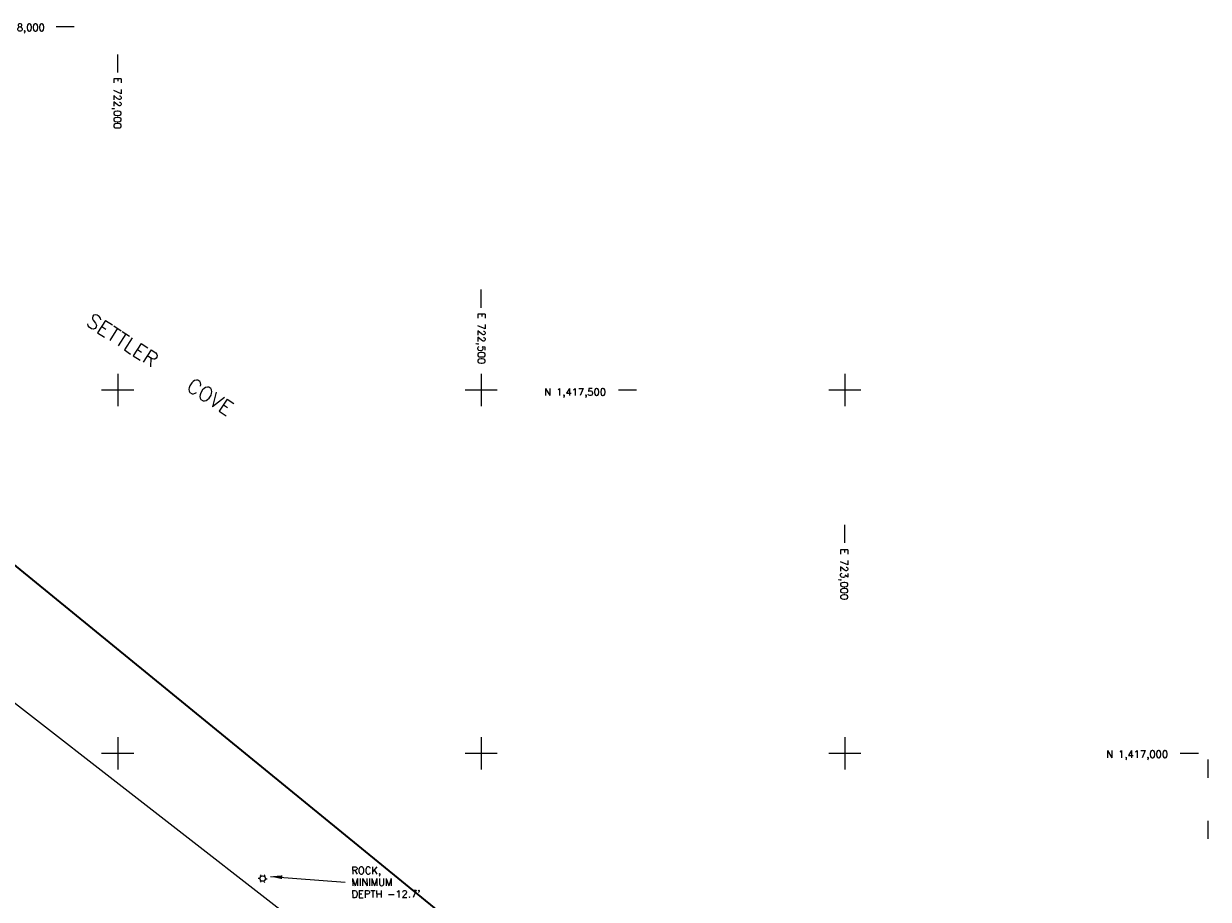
# Model space of a CAD drawing. Header units: feet. Extents: x 719681 to 728460, y 1405223 to 1418539.
# Tile 10 of 10: x 721871 to 723500, y 1416799 to 1418004. Entities that reach past the tile are written whole.
import ezdxf

# ---------------------------------------------------------------- set-up
doc = ezdxf.new("R2010")
doc.units = ezdxf.units.FT
doc.header["$LTSCALE"] = 100
doc.header["$MEASUREMENT"] = 0
doc.layers.get('0').update_dxf_attribs({"linetype": 'CONTINUOUS'})
for name, color, linetype in [('FLOATS', 8, 'CONTINUOUS'), ('FLOATS-RAC', 20, 'CONTINUOUS'), ('GRID', 7, 'CONTINUOUS'), ('PLR_TIDELAND PERMIT', 1, 'CONTINUOUS'), ('TEXT', 2, 'CONTINUOUS')]:
    doc.layers.add(name, color=color, linetype=linetype)
doc.styles.add('L100', font='ROMANS.SHX')
doc.styles.add('L200', font='simplex', dxfattribs={"height": 50})
doc.styles.get("Standard").update_dxf_attribs({"font": 'romans.shx'})
doc.dimstyles.new('STANDARD$7', dxfattribs={"dimtxt": 8, "dimasz": 16, "dimexe": 0.18, "dimexo": 0.0625, "dimgap": 0.09, "dimtad": 0, "dimtih": 1, "dimtoh": 1, "dimdec": 4, "dimzin": 0, "dimdsep": 46, "dimtxsty": 'Standard', "dimcen": 0.09, "dimadec": 0, "dimazin": 0, "dimtfac": 1, "dimtdec": 4, "dimtofl": 0, "dimtmove": 0, "dimatfit": 3, "dimfxl": 0, "dimtolj": 1, "dimtzin": 0, "dimarcsym": 0})

# ---------------------------------------------------------------- blocks, each defined once
blk = doc.blocks.new('LUMIN')
for p, q in [((-0.032, 0.019), (-0.052, 0.03)), ((0, 0.038), (0, 0.06)), ((0.032, 0.019), (0.052, 0.03)), ((-0.032, -0.019), (-0.052, -0.03)), ((0, -0.038), (0, -0.06)), ((0.032, -0.019), (0.052, -0.03))]:
    blk.add_line(p, q)
blk.add_circle((0, 0), 0.0375)
blk = doc.blocks.new('SIDETICK')
at = {"layer": 'GRID'}
blk.add_lwpolyline([(-0.25, 0), (0, 0)], dxfattribs=at)
blk = doc.blocks.new('TICK')
at = {"layer": 'GRID'}
for points in [[(0, 0.221), (0, -0.221)], [(-0.221, 0), (0.221, 0)]]:
    blk.add_lwpolyline(points, dxfattribs=at)

msp = doc.modelspace()

# ---------------------------------------------------------------- linework, layer by layer
at = {"layer": 'FLOATS-RAC', "lineweight": 35}
msp.add_line((721465.5, 1417579.5), (722939.6, 1416376), dxfattribs=at)
at = {"layer": 'PLR_TIDELAND PERMIT', "lineweight": 18}
msp.add_line((722290.7, 1416732.8), (721331.8, 1417477.7), dxfattribs=at)

# ---------------------------------------------------------------- block references
at = {"layer": 'FLOATS', "xscale": 100, "yscale": 100, "zscale": 100, "rotation": 327.1099999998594}
msp.add_blockref('LUMIN', (722199.4, 1416827.6), dxfattribs=at)
at = {"layer": 'GRID', "xscale": 100, "yscale": 100, "zscale": 100}
for name, p, rotation in [('SIDETICK', (721940.2, 1418000), 359.9999999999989), ('SIDETICK', (722000, 1417961.8), 89.9999999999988), ('SIDETICK', (722500, 1417638), 89.9999999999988), ('TICK', (722000, 1417500), 359.9999999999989), ('TICK', (722500, 1417500), 359.9999999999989), ('TICK', (723000, 1417500), 359.9999999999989), ('SIDETICK', (722713.7, 1417500), 359.9999999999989), ('SIDETICK', (723000, 1417314.6), 89.9999999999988), ('TICK', (722000, 1417000), 359.9999999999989), ('TICK', (722500, 1417000), 359.9999999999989), ('TICK', (723000, 1417000), 359.9999999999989), ('SIDETICK', (723486.3, 1417000), 359.9999999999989), ('SIDETICK', (723500, 1416991.4), 89.9999999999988), ('SIDETICK', (723500, 1416907.3), 89.9999999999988)]:
    msp.add_blockref(name, p, dxfattribs=dict(at, rotation=rotation))

# ---------------------------------------------------------------- texts
at = {"layer": 'FLOATS', "style": 'L100'}
for s, p in [('ROCK,', (722321.5, 1416833.7)), ('MINIMUM', (722321.5, 1416817.5)), ("DEPTH -12.7'", (722321.5, 1416801.3))]:
    msp.add_text(s, height=10, rotation=0.11, dxfattribs=at).set_placement(p)
at = {"layer": 'GRID', "style": 'L100'}
for s, rotation, p in [('N 1,418,000', 360, (721815, 1417993.8)), ('E 722,000', 270, (721994.8, 1417929.9)), ('E 722,500', 270, (722495.5, 1417606.2)), ('N 1,417,500', 360, (722586.8, 1417492.2)), ('E 723,000', 270, (722994.3, 1417281.5)), ('N 1,417,000', 360, (723359.8, 1416993.8))]:
    msp.add_text(s, height=10, rotation=rotation, dxfattribs=at).set_placement(p)
at = {"layer": 'TEXT', "style": 'L200'}
msp.add_text('SETTLER   COVE', height=20, rotation=327.11, dxfattribs=at).set_placement((721955.2, 1417589.9))

# ---------------------------------------------------------------- leaders
at = {"layer": 'FLOATS'}
msp.add_leader([(722210.3, 1416830.6), (722312.9, 1416822.9)], dimstyle='STANDARD$7', dxfattribs=at)

doc.saveas('drawing.dxf')
